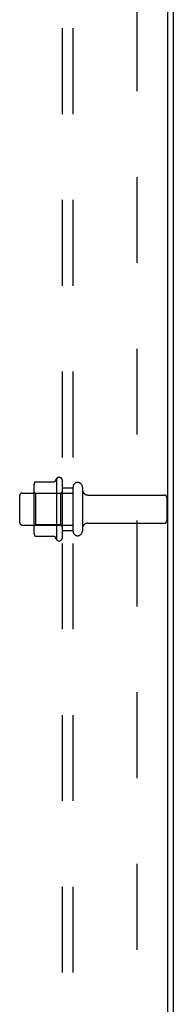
# Model space of a CAD drawing. Header units: inches. Extents: x 0 to 183, y 0 to 118.
# Tile 46 of 80: x 115.64 to 117.44, y 55.81 to 67.36. Entities that reach past the tile are written whole.
import ezdxf

# ---------------------------------------------------------------- set-up
doc = ezdxf.new("R2010")
doc.units = ezdxf.units.IN
doc.header["$LTSCALE"] = 10.065561
doc.header["$MEASUREMENT"] = 0
doc.linetypes.add('HIDDEN', pattern=[0.2, 0.1, -0.1])
doc.layers.get('0').update_dxf_attribs({"linetype": 'CONTINUOUS'})
doc.layers.add('DEFAULT_2', color=8, linetype='HIDDEN')
doc.layers.add('SUBPANEL', color=7, linetype='CONTINUOUS')

msp = doc.modelspace()

# ---------------------------------------------------------------- linework, layer by layer
at = {"color": 3, "linetype": 'Continuous'}
for p, q in [((117.381, 44.513), (117.381, 78.727)), ((117.444, 78.725), (117.444, 44.515))]:
    msp.add_line(p, q, dxfattribs=at)
at = {"layer": 'DEFAULT_2', "color": 8, "linetype": 'HIDDEN'}
for p, q in [((115.808, 61.876), (115.808, 61.365)), ((115.83, 61.939), (116.048, 61.939)), ((116.074, 61.976), (116.074, 61.264)), ((116.144, 61.286), (116.144, 61.954)), ((116.269, 61.363), (116.269, 61.878)), ((116.379, 61.878), (116.379, 61.363)), ((115.644, 61.463), (115.644, 61.778)), ((115.674, 61.808), (116.269, 61.808)), ((115.828, 61.804), (115.808, 61.824)), ((115.828, 61.804), (115.828, 61.437)), ((116.124, 61.804), (115.828, 61.804)), ((116.124, 61.804), (116.144, 61.824)), ((116.124, 61.804), (116.124, 61.437)), ((116.442, 61.785), (117.339, 61.785)), ((117.369, 61.755), (117.369, 61.485)), ((115.674, 61.433), (116.269, 61.433)), ((115.828, 61.437), (115.808, 61.417)), ((116.124, 61.437), (115.828, 61.437)), ((116.124, 61.437), (116.144, 61.417)), ((116.442, 61.455), (117.339, 61.455)), ((115.83, 61.301), (116.048, 61.301))]:
    msp.add_line(p, q, dxfattribs=at)
for points in [[(115.82, 61.933), (115.821, 61.935), (115.822, 61.936), (115.823, 61.937), (115.825, 61.938), (115.826, 61.939), (115.828, 61.939), (115.83, 61.939)], [(116.057, 61.945), (116.056, 61.944), (116.056, 61.944), (116.056, 61.944), (116.056, 61.943), (116.056, 61.943), (116.055, 61.943), (116.055, 61.943), (116.055, 61.942), (116.055, 61.942), (116.054, 61.942), (116.054, 61.941), (116.053, 61.941), (116.053, 61.941), (116.052, 61.94), (116.051, 61.94), (116.05, 61.94), (116.049, 61.939), (116.048, 61.939)], [(115.82, 61.307), (115.821, 61.306), (115.822, 61.305), (115.823, 61.303), (115.825, 61.303), (115.826, 61.302), (115.828, 61.302), (115.83, 61.301)], [(116.048, 61.301), (116.049, 61.301), (116.05, 61.301), (116.051, 61.301), (116.052, 61.301), (116.053, 61.3), (116.053, 61.3), (116.054, 61.299), (116.054, 61.299), (116.055, 61.299), (116.055, 61.298), (116.055, 61.298), (116.055, 61.298), (116.056, 61.298), (116.056, 61.297), (116.056, 61.297), (116.056, 61.297), (116.056, 61.296), (116.057, 61.296)]]:
    msp.add_lwpolyline(points, dxfattribs=at)
for centre, radius, start, end in [((116.106, 61.954), 0.0384, 0, 145.5503), ((115.949, 61.876), 0.141, 156.05, 180), ((116.674, 61.62), 0.698, 149.3369, 152.3186), ((116.324, 61.878), 0.055, 0, 180), ((115.674, 61.778), 0.03, 90, 180), ((116.442, 61.848), 0.0625, 180, 270), ((117.339, 61.755), 0.03, 0, 90), ((115.674, 61.463), 0.03, 180, 270), ((116.442, 61.393), 0.0625, 90, 180), ((117.339, 61.485), 0.03, 270, 360), ((115.949, 61.365), 0.141, 180, 203.95), ((116.674, 61.62), 0.698, 207.6814, 210.6631), ((116.324, 61.363), 0.055, 180, 360), ((116.106, 61.286), 0.0384, 214.4497, 360)]:
    msp.add_arc(centre, radius, start, end, dxfattribs=at)
at = {"layer": 'SUBPANEL', "color": 8, "linetype": 'HIDDEN'}
for p, q in [((116.144, 46.12), (116.144, 77.12)), ((116.269, 46.12), (116.269, 77.12)), ((117.019, 48.401), (117.019, 74.839)), ((116.144, 61.87), (116.269, 61.87)), ((116.144, 61.37), (116.269, 61.37))]:
    msp.add_line(p, q, dxfattribs=at)

doc.saveas('drawing.dxf')
